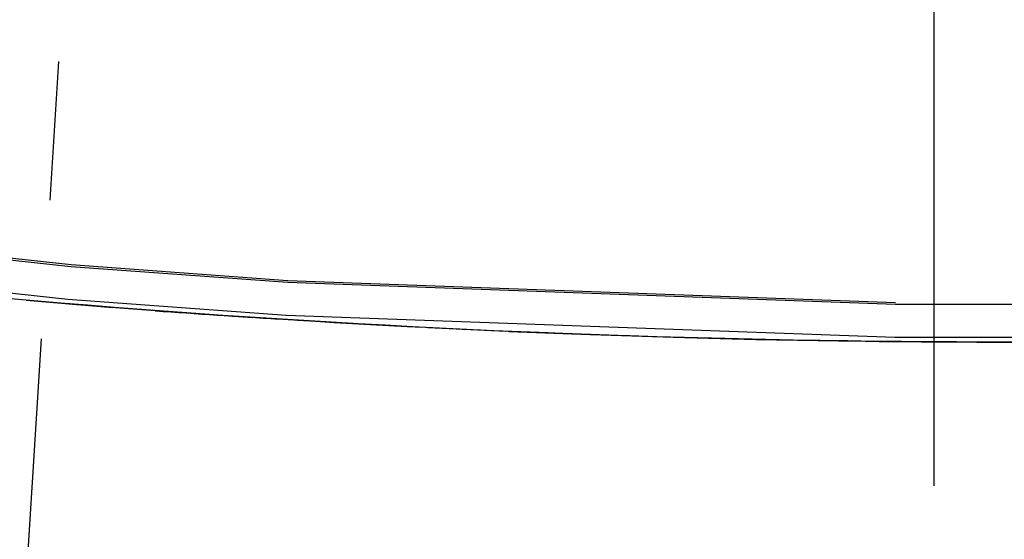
# Model space of a CAD drawing. Header units: millimetres. Extents: x -5940 to 121280, y -35718 to 26615.
# Tile 7 of 23: x 52072 to 56571, y -14575 to -12199. Entities that reach past the tile are written whole.
import ezdxf

# ---------------------------------------------------------------- set-up
doc = ezdxf.new("R2010")
doc.units = ezdxf.units.MM
doc.header["$LTSCALE"] = 100
doc.linetypes.add('CENTER', pattern=[50.8, 31.75, -6.35, 6.35, -6.35])
doc.layers.add('AL27----_DAKEN', color=8, linetype='Continuous')
doc.layers.add('BL$7----_STRAMIEN', color=8, linetype='Continuous')

msp = doc.modelspace()

# ---------------------------------------------------------------- linework, layer by layer
at = {"layer": 'AL27----_DAKEN'}
for p, q in [((52305.09287, -13328.89728), (49522.46659, -13021.51672)), ((49523.7542, -13011.59813), (52306.00512, -13318.93723)), ((49503.28114, -13169.30373), (52291.50032, -13477.30211)), ((53296.56973, -13401.05926), (52305.09287, -13328.89728)), ((52306.00512, -13318.93723), (53297.11383, -13391.07241)), ((56072.89438, -13501.61417), (53296.56973, -13401.05926)), ((53297.11383, -13391.07241), (56073.07542, -13491.61417)), ((52135.6426, -13484.26495), (52012.55848, -13473.57923)), ((52101.65706, -13481.8152), (52496.38497, -13514.31026)), ((52106.61511, -13481.96515), (52347.29617, -13502.10574)), ((52258.80379, -13494.65806), (52135.6426, -13484.26495)), ((52382.03996, -13504.75836), (52258.80379, -13494.65806)), ((52291.50032, -13477.30211), (53288.46253, -13549.86333)), ((52505.34896, -13514.56564), (52382.03996, -13504.75836)), ((52468.58037, -13511.82345), (52752.16685, -13533.42021)), ((52628.7285, -13524.07971), (52505.34896, -13514.56564)), ((52752.1763, -13533.30043), (52628.7285, -13524.07971)), ((52875.69029, -13542.22768), (52752.1763, -13533.30043)), ((52832.93409, -13539.28335), (53137.00412, -13560.21572)), ((52999.26835, -13550.86133), (52875.69029, -13542.22768)), ((57067.10562, -13501.61417), (56072.89438, -13501.61417)), ((53122.90836, -13559.20124), (52999.26835, -13550.86133)), ((53246.60818, -13567.24727), (53122.90836, -13559.20124)), ((53199.22775, -13564.2774), (53522.20343, -13584.15219)), ((53370.36569, -13574.99928), (53246.60818, -13567.24727)), ((53288.46253, -13549.86333), (56070.19697, -13650.61417)), ((53494.17878, -13582.45714), (53370.36569, -13574.99928)), ((53618.0453, -13589.62071), (53494.17878, -13582.45714)), ((53567.17608, -13586.75927), (53907.38701, -13605.21445)), ((53741.96314, -13596.48985), (53618.0453, -13589.62071)), ((53865.93017, -13603.06441), (53741.96314, -13596.48985)), ((53989.94426, -13609.34426), (53865.93017, -13603.06441)), ((53936.66644, -13606.6983), (54292.26412, -13623.40089)), ((54114.00327, -13615.32926), (53989.94426, -13609.34426)), ((54238.10487, -13621.01927), (54114.00327, -13615.32926)), ((54362.2468, -13626.41425), (54238.10487, -13621.01927)), ((54307.70317, -13624.07094), (54676.74896, -13638.72439)), ((54486.42696, -13631.51414), (54362.2468, -13626.41425)), ((54610.64322, -13636.31886), (54486.42696, -13631.51414)), ((54734.89346, -13640.82835), (54610.64322, -13636.31886)), ((54859.17554, -13645.04253), (54734.89346, -13640.82835)), ((54983.48732, -13648.96133), (54859.17554, -13645.04253)), ((55107.82666, -13652.58469), (54983.48732, -13648.96133)), ((55232.19144, -13655.91252), (55107.82666, -13652.58469)), ((55356.5795, -13658.94476), (55232.19144, -13655.91252)), ((55480.98872, -13661.68134), (55356.5795, -13658.94476)), ((55605.41697, -13664.12217), (55480.98872, -13661.68134)), ((55729.86207, -13666.26719), (55605.41697, -13664.12217)), ((55854.32172, -13668.11633), (55729.86207, -13666.26719)), ((55978.79363, -13669.66961), (55854.32172, -13668.11633)), ((56103.2757, -13670.92705), (55978.79363, -13669.66961)), ((55999.5971, -13670.23087), (56192.83283, -13671.97767)), ((56070.19697, -13650.61417), (57069.80303, -13650.61417)), ((56227.76581, -13671.88863), (56103.2757, -13670.92705)), ((56352.26182, -13672.55436), (56227.76581, -13671.88863)), ((56476.76159, -13672.92423), (56352.26182, -13672.55436)), ((56445.69049, -13673.18718), (56715.93875, -13673.13142)), ((56663.51305, -13672.92423), (56476.76159, -13672.92423))]:
    msp.add_line(p, q, dxfattribs=at)
at = {"layer": 'AL27----_DAKEN', "flags": 128}
msp.add_lwpolyline([(54680.09566, -13638.84531), (55056.98403, -13651.09004), (55435.55082, -13660.65272), (55814.17685, -13667.47818), (56192.84231, -13671.56831), (56570.13728, -13672.92423)], dxfattribs=at)
at = {"layer": 'AL27----_DAKEN'}
for centre, radius, start, end in [((56274.73761, 35269.66814), 48930.85973, 265.801920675, 266.460952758), ((56696.67834, 42187.39297), 55861.44058, 266.55567572, 269.30631381)]:
    msp.add_arc(centre, radius, start, end, dxfattribs=at)
at = {"layer": 'BL$7----_STRAMIEN', "linetype": 'CENTER'}
for p, q in [((56250, -34649.83754), (56250, 25615.16457)), ((52807.43815, -3517.95369), (50848.73638, -34650.62685))]:
    msp.add_line(p, q, dxfattribs=at)

doc.saveas('drawing.dxf')
